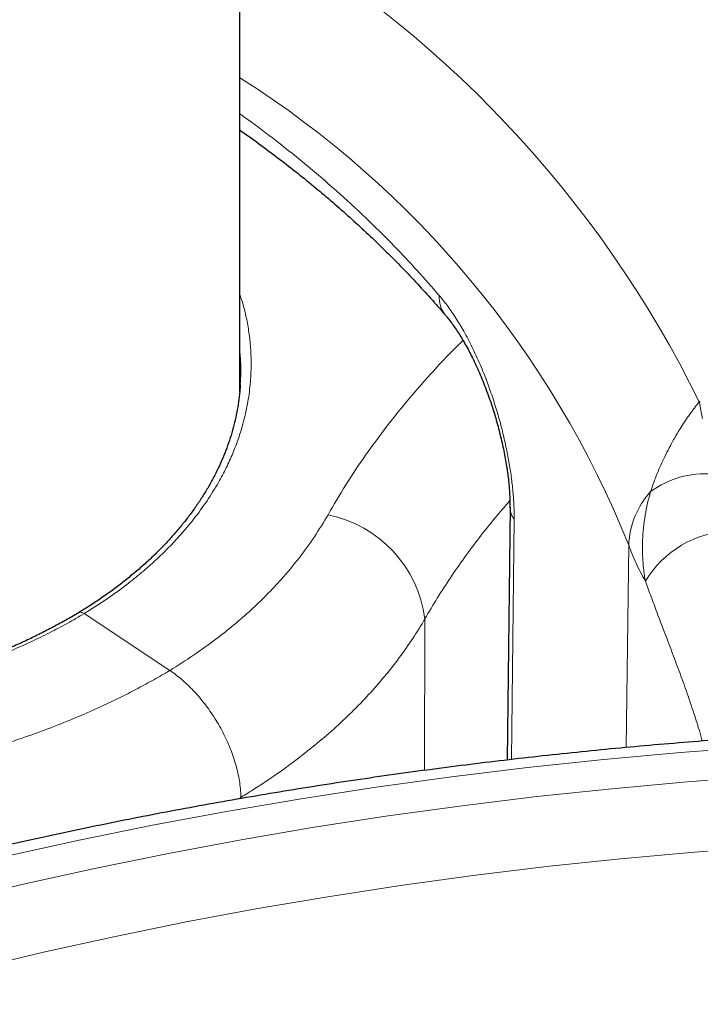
# Model space of a CAD drawing. Header units: millimetres. Extents: x 8 to 1352, y 12 to 1248.
# Tile 76 of 126: x 1272 to 1286, y 164 to 183. Entities that reach past the tile are written whole.
import ezdxf

# ---------------------------------------------------------------- set-up
doc = ezdxf.new("R2010")
doc.units = ezdxf.units.MM

msp = doc.modelspace()

# ---------------------------------------------------------------- linework, layer by layer
at = {"color": 7, "linetype": 'Continuous', "lineweight": 30}
for p, q in [((1276.605, 175.818), (1276.605, 401.051)), ((1281.899, 173.554), (1281.845, 168.603))]:
    msp.add_line(p, q, dxfattribs=at)
at = {"color": 252, "linetype": 'Continuous', "lineweight": 0}
for p, q in [((1276.61, 176.537), (1276.605, 176.594)), ((1285.627, 175.633), (1285.607, 175.62)), ((1281.929, 168.612), (1281.981, 173.322)), ((1284.172, 168.846), (1284.226, 172.814)), ((1273.559, 171.472), (1275.234, 170.357)), ((1280.233, 171.37), (1280.226, 168.4)), ((1276.566, 167.836), (1276.627, 167.871))]:
    msp.add_line(p, q, dxfattribs=at)
at = {"color": 252, "linetype": 'Continuous', "lineweight": 0, "flags": 128}
for points in [[(1294.326, 169.081), (1292.808, 169.084), (1291.29, 169.063), (1289.774, 169.02), (1288.259, 168.953), (1286.748, 168.863), (1285.241, 168.75), (1283.739, 168.615), (1282.243, 168.456), (1280.755, 168.275), (1279.275, 168.071), (1277.805, 167.845), (1276.344, 167.596), (1274.895, 167.326), (1273.459, 167.033), (1272.035, 166.719)], [(1271.011, 165.847), (1272.395, 166.177), (1273.794, 166.486), (1275.206, 166.774), (1276.63, 167.04), (1278.065, 167.284), (1279.51, 167.506), (1280.965, 167.706), (1282.427, 167.885), (1283.897, 168.04), (1285.373, 168.174), (1286.854, 168.284), (1288.339, 168.373), (1289.828, 168.438), (1291.318, 168.481), (1292.81, 168.501), (1294.301, 168.499)], [(1294.283, 167.118), (1292.817, 167.121), (1291.352, 167.101), (1289.888, 167.059), (1288.425, 166.994), (1286.966, 166.907), (1285.511, 166.799), (1284.061, 166.668), (1282.617, 166.515), (1281.18, 166.34), (1279.751, 166.143), (1278.331, 165.924), (1276.921, 165.684), (1275.522, 165.423), (1274.135, 165.141), (1272.761, 164.837), (1271.401, 164.513)]]:
    msp.add_lwpolyline(points, dxfattribs=at)
at = {"color": 252, "linetype": 'Continuous', "lineweight": 0}
for centre, radius, start, end in [((1265.728, 165.86), 22.145, 26.1506, 60.5852), ((1266.207, 165.569), 19.42, 21.9029, 57.6285), ((1281.04, 177.656), 0.528, 174.9727, 219.0257), ((1285.722, 172.398), 1.812, 85.5035, 126.1201), ((1285.88, 172.749), 1.656, 137.7838, 177.7656), ((1282.276, 173.557), 0.378, 180.1444, 218.4549), ((1277.845, 171.05), 2.409, 7.6408, 78.2973), ((1286.299, 171.059), 2.037, 92.4674, 149.0434)]:
    msp.add_arc(centre, radius, start, end, dxfattribs=at)
at = {"color": 7, "linetype": 'Continuous', "lineweight": 30}
for points, knots in [([(1305.026, 176.127), (1304.998, 176.208), (1304.916, 176.438), (1304.775, 176.815), (1304.599, 177.258), (1304.413, 177.699), (1304.217, 178.138), (1304.011, 178.576), (1303.795, 179.013), (1303.57, 179.447), (1303.335, 179.88), (1303.09, 180.311), (1302.835, 180.739), (1302.571, 181.166), (1302.297, 181.591), (1302.013, 182.013), (1301.72, 182.433), (1301.418, 182.85), (1301.106, 183.265), (1300.785, 183.677), (1300.454, 184.087), (1300.114, 184.493), (1299.765, 184.897), (1299.407, 185.298), (1299.04, 185.696), (1298.664, 186.091), (1298.279, 186.482), (1297.886, 186.87), (1297.483, 187.255), (1297.072, 187.637), (1296.653, 188.015), (1296.225, 188.389), (1295.788, 188.76), (1295.344, 189.127), (1294.891, 189.49), (1294.43, 189.85), (1293.961, 190.206), (1293.484, 190.557), (1292.999, 190.905), (1292.506, 191.248), (1292.006, 191.588), (1291.499, 191.923), (1290.984, 192.254), (1290.461, 192.58), (1289.931, 192.903), (1289.394, 193.22), (1288.851, 193.534), (1288.3, 193.843), (1287.742, 194.147), (1287.178, 194.447), (1286.607, 194.742), (1286.029, 195.032), (1285.445, 195.318), (1284.855, 195.598), (1284.258, 195.874), (1283.656, 196.145), (1283.047, 196.412), (1282.433, 196.673), (1281.812, 196.929), (1281.186, 197.18), (1280.555, 197.426), (1279.918, 197.667), (1279.276, 197.903), (1278.629, 198.133), (1277.976, 198.359), (1277.318, 198.578), (1276.861, 198.728), (1276.622, 198.803), (1276.605, 198.809)], [0, 0, 0, 0, 0.008307, 0.023475, 0.038654, 0.053851, 0.069064, 0.084296, 0.099544, 0.114811, 0.130095, 0.145396, 0.160714, 0.176049, 0.191401, 0.206768, 0.222151, 0.237548, 0.25296, 0.268385, 0.283823, 0.299274, 0.314736, 0.330209, 0.345692, 0.361185, 0.376687, 0.392197, 0.407715, 0.423239, 0.43877, 0.454307, 0.469848, 0.485395, 0.500945, 0.516499, 0.532056, 0.547616, 0.563178, 0.578742, 0.594307, 0.609874, 0.625441, 0.641009, 0.656577, 0.672146, 0.687714, 0.703281, 0.718848, 0.734414, 0.749979, 0.765543, 0.781105, 0.796667, 0.812227, 0.827785, 0.843342, 0.858897, 0.87445, 0.890002, 0.905552, 0.9211, 0.936647, 0.952192, 0.967734, 0.983275, 0.998815, 1, 1, 1, 1]), ([(1276.605, 180.946), (1276.618, 180.937), (1276.759, 180.84), (1277.019, 180.65), (1277.384, 180.377), (1277.741, 180.099), (1278.088, 179.817), (1278.428, 179.529), (1278.76, 179.237), (1279.085, 178.938), (1279.403, 178.633), (1279.713, 178.324), (1280.015, 178.009), (1280.308, 177.69), (1280.513, 177.461), (1280.618, 177.337), (1280.63, 177.322)], [0, 0, 0, 0, 0.0087324, 0.0903259, 0.1718659, 0.2532721, 0.3344728, 0.4154418, 0.4967271, 0.5784256, 0.6603076, 0.7423324, 0.8244585, 0.9066443, 0.9888482, 1, 1, 1, 1]), ([(1280.629, 177.322), (1280.636, 177.314), (1280.664, 177.283), (1280.714, 177.219), (1280.78, 177.13), (1280.849, 177.031), (1280.918, 176.924), (1280.989, 176.807), (1281.059, 176.683), (1281.13, 176.55), (1281.199, 176.41), (1281.267, 176.264), (1281.333, 176.112), (1281.396, 175.955), (1281.457, 175.794), (1281.515, 175.631), (1281.568, 175.466), (1281.619, 175.301), (1281.665, 175.138), (1281.706, 174.976), (1281.744, 174.817), (1281.777, 174.661), (1281.806, 174.509), (1281.83, 174.367), (1281.85, 174.232), (1281.867, 174.104), (1281.88, 173.978), (1281.889, 173.858), (1281.895, 173.745), (1281.898, 173.643), (1281.898, 173.583), (1281.898, 173.556)], [0, 0, 0, 0, 0.011802, 0.046344, 0.081699, 0.117836, 0.154703, 0.192231, 0.23034, 0.26894, 0.307934, 0.347223, 0.386711, 0.426304, 0.46591, 0.504859, 0.543807, 0.582091, 0.619628, 0.656376, 0.692329, 0.727507, 0.761962, 0.795764, 0.825281, 0.85613, 0.886677, 0.916867, 0.94662, 0.975854, 1, 1, 1, 1]), ([(1276.615, 175.954), (1276.619, 176.033), (1276.627, 176.207), (1276.624, 176.401), (1276.612, 176.516), (1276.61, 176.537)], [0, 0, 0, 0, 0.407567, 0.892677, 1, 1, 1, 1]), ([(1276.615, 175.962), (1276.612, 175.916), (1276.605, 175.801), (1276.582, 175.618), (1276.548, 175.415), (1276.504, 175.213), (1276.45, 175.013), (1276.386, 174.814), (1276.313, 174.615), (1276.229, 174.418), (1276.136, 174.222), (1276.033, 174.027), (1275.92, 173.835), (1275.799, 173.646), (1275.669, 173.461), (1275.53, 173.278), (1275.382, 173.097), (1275.225, 172.919), (1275.06, 172.745), (1274.886, 172.574), (1274.703, 172.406), (1274.511, 172.241), (1274.312, 172.081), (1274.105, 171.925), (1273.891, 171.773), (1273.672, 171.627), (1273.522, 171.534), (1273.448, 171.488)], [0, 0, 0, 0, 0.028261, 0.069442, 0.110533, 0.151448, 0.19214, 0.232783, 0.273541, 0.314416, 0.35534, 0.396233, 0.437016, 0.477622, 0.517993, 0.558203, 0.59871, 0.639087, 0.679393, 0.719687, 0.760021, 0.800444, 0.840981, 0.881097, 0.921243, 0.96159, 1, 1, 1, 1]), ([(1273.449, 171.489), (1273.444, 171.486), (1273.363, 171.436), (1273.198, 171.342), (1272.954, 171.208), (1272.702, 171.079), (1272.446, 170.954), (1272.183, 170.835), (1271.915, 170.72), (1271.641, 170.609), (1271.36, 170.503), (1271.073, 170.402), (1270.782, 170.305), (1270.485, 170.214), (1270.185, 170.128), (1269.881, 170.047), (1269.573, 169.972), (1269.262, 169.902), (1268.947, 169.838), (1268.63, 169.779), (1268.31, 169.726), (1267.987, 169.678), (1267.661, 169.636), (1267.333, 169.6), (1267.003, 169.57), (1266.673, 169.545), (1266.342, 169.526), (1266.009, 169.513), (1265.676, 169.506), (1265.343, 169.505), (1265.012, 169.509), (1264.681, 169.519), (1264.352, 169.536), (1264.023, 169.558), (1263.694, 169.586), (1263.366, 169.619), (1263.04, 169.659), (1262.718, 169.704), (1262.399, 169.755), (1262.085, 169.811), (1261.773, 169.872), (1261.464, 169.939), (1261.159, 170.012), (1260.858, 170.09), (1260.561, 170.173), (1260.269, 170.262), (1259.981, 170.356), (1259.698, 170.455), (1259.42, 170.559), (1259.15, 170.668), (1258.885, 170.781), (1258.627, 170.898), (1258.374, 171.021), (1258.129, 171.147), (1257.89, 171.278), (1257.658, 171.413), (1257.434, 171.552), (1257.217, 171.695), (1257.007, 171.842), (1256.804, 171.993), (1256.609, 172.148), (1256.424, 172.305), (1256.248, 172.464), (1256.08, 172.626), (1255.921, 172.791), (1255.77, 172.96), (1255.628, 173.131), (1255.494, 173.305), (1255.37, 173.481), (1255.255, 173.659), (1255.15, 173.84), (1255.053, 174.022), (1254.967, 174.205), (1254.89, 174.39), (1254.823, 174.575), (1254.766, 174.762), (1254.718, 174.951), (1254.68, 175.14), (1254.653, 175.321), (1254.643, 175.438), (1254.639, 175.492)], [0, 0, 0, 0, 0.000758, 0.013787, 0.026835, 0.039864, 0.052837, 0.065732, 0.078614, 0.091584, 0.104585, 0.117606, 0.130635, 0.143658, 0.156665, 0.16964, 0.182574, 0.195569, 0.208534, 0.221485, 0.234443, 0.247417, 0.260427, 0.273485, 0.286469, 0.299434, 0.312444, 0.32548, 0.338521, 0.351543, 0.364525, 0.377459, 0.39039, 0.403368, 0.416406, 0.429477, 0.442549, 0.455588, 0.468564, 0.481456, 0.494388, 0.507385, 0.520352, 0.53331, 0.546274, 0.559259, 0.572283, 0.585343, 0.598318, 0.611274, 0.624223, 0.637172, 0.650124, 0.663082, 0.676053, 0.689046, 0.701946, 0.714911, 0.727936, 0.740988, 0.754032, 0.767026, 0.77994, 0.792763, 0.805731, 0.818733, 0.831748, 0.844775, 0.857816, 0.870873, 0.883948, 0.897017, 0.910116, 0.92319, 0.936266, 0.949359, 0.962485, 0.975659, 0.988896, 1, 1, 1, 1]), ([(1294.342, 169.268), (1294.206, 169.269), (1293.815, 169.272), (1293.166, 169.273), (1292.397, 169.268), (1291.627, 169.258), (1290.858, 169.241), (1290.089, 169.219), (1289.321, 169.191), (1288.553, 169.156), (1287.786, 169.116), (1287.019, 169.071), (1286.254, 169.019), (1285.49, 168.961), (1284.727, 168.898), (1283.966, 168.829), (1283.206, 168.753), (1282.447, 168.673), (1281.691, 168.586), (1280.936, 168.493), (1280.183, 168.395), (1279.433, 168.291), (1278.684, 168.182), (1277.939, 168.066), (1277.195, 167.945), (1276.455, 167.818), (1275.717, 167.686), (1274.982, 167.548), (1274.25, 167.404), (1273.521, 167.255), (1272.795, 167.1), (1272.073, 166.94), (1271.354, 166.774), (1270.639, 166.602), (1269.928, 166.426), (1269.221, 166.243), (1268.517, 166.056), (1267.818, 165.863), (1267.123, 165.664), (1266.432, 165.461), (1265.746, 165.252), (1265.065, 165.037), (1264.388, 164.818), (1263.716, 164.593), (1263.048, 164.364), (1262.386, 164.129), (1261.729, 163.889), (1261.078, 163.644), (1260.431, 163.394), (1259.791, 163.139), (1259.155, 162.879), (1258.526, 162.615), (1257.902, 162.345), (1257.284, 162.071), (1256.673, 161.792), (1256.067, 161.508), (1255.468, 161.22), (1254.875, 160.927), (1254.288, 160.629), (1253.708, 160.327), (1253.135, 160.021), (1252.568, 159.71), (1252.008, 159.394), (1251.455, 159.075), (1250.909, 158.751), (1250.371, 158.423), (1249.839, 158.091), (1249.315, 157.754), (1248.798, 157.414), (1248.289, 157.069), (1247.787, 156.721), (1247.293, 156.369), (1246.807, 156.013), (1246.329, 155.653), (1245.858, 155.29), (1245.396, 154.922), (1244.942, 154.552), (1244.496, 154.177), (1244.058, 153.8), (1243.628, 153.419), (1243.207, 153.034), (1242.795, 152.646), (1242.391, 152.256), (1241.996, 151.862), (1241.609, 151.464), (1241.232, 151.064), (1240.863, 150.661), (1240.503, 150.256), (1240.152, 149.847), (1239.81, 149.436), (1239.478, 149.022), (1239.154, 148.605), (1238.84, 148.186), (1238.535, 147.765), (1238.24, 147.341), (1237.954, 146.915), (1237.677, 146.487), (1237.41, 146.057), (1237.153, 145.625), (1236.905, 145.191), (1236.667, 144.755), (1236.438, 144.318), (1236.22, 143.879), (1236.011, 143.438), (1235.812, 142.995), (1235.622, 142.552), (1235.443, 142.107), (1235.273, 141.66), (1235.114, 141.213), (1234.964, 140.764), (1234.824, 140.315), (1234.695, 139.864), (1234.575, 139.413), (1234.465, 138.961), (1234.365, 138.508), (1234.276, 138.054), (1234.196, 137.6), (1234.126, 137.146), (1234.067, 136.691), (1234.017, 136.236), (1233.978, 135.781), (1233.948, 135.325), (1233.929, 134.869), (1233.92, 134.414), (1233.918, 134.088), (1233.923, 133.914), (1233.923, 133.892)], [0, 0, 0, 0, 0.004305, 0.012471, 0.020636, 0.028802, 0.036968, 0.045134, 0.0533, 0.061465, 0.069631, 0.077797, 0.085963, 0.09413, 0.102296, 0.110463, 0.118629, 0.126796, 0.134963, 0.14313, 0.151297, 0.159465, 0.167633, 0.175801, 0.183969, 0.192138, 0.200306, 0.208475, 0.216645, 0.224815, 0.232985, 0.241155, 0.249326, 0.257497, 0.265668, 0.27384, 0.282013, 0.290185, 0.298358, 0.306532, 0.314706, 0.32288, 0.331055, 0.339231, 0.347406, 0.355583, 0.363759, 0.371937, 0.380114, 0.388292, 0.396471, 0.40465, 0.41283, 0.42101, 0.42919, 0.437371, 0.445553, 0.453734, 0.461917, 0.470099, 0.478282, 0.486466, 0.494649, 0.502833, 0.511018, 0.519202, 0.527387, 0.535572, 0.543757, 0.551941, 0.560126, 0.568311, 0.576496, 0.58468, 0.592864, 0.601047, 0.60923, 0.617413, 0.625594, 0.633775, 0.641954, 0.650133, 0.65831, 0.666486, 0.67466, 0.682833, 0.691004, 0.699172, 0.707339, 0.715503, 0.723664, 0.731823, 0.739978, 0.748131, 0.75628, 0.764426, 0.772568, 0.780707, 0.788841, 0.796971, 0.805097, 0.813218, 0.821335, 0.829448, 0.837555, 0.845658, 0.853756, 0.86185, 0.869939, 0.878022, 0.886102, 0.894177, 0.902247, 0.910313, 0.918376, 0.926434, 0.934489, 0.942541, 0.95059, 0.958636, 0.96668, 0.974722, 0.982763, 0.990802, 0.998841, 1, 1, 1, 1])]:
    msp.add_open_spline(points, degree=3, knots=knots, dxfattribs=at)
at = {"color": 252, "linetype": 'Continuous', "lineweight": 0}
for points, knots in [([(1276.605, 181.263), (1276.659, 181.225), (1276.902, 181.054), (1277.354, 180.71), (1277.957, 180.227), (1278.57, 179.696), (1279.126, 179.179), (1279.629, 178.677), (1280.083, 178.196), (1280.371, 177.867), (1280.514, 177.702)], [0, 0, 0, 0, 0.036214, 0.161892, 0.313771, 0.465686, 0.617565, 0.745036, 0.872528, 1, 1, 1, 1]), ([(1275.235, 170.358), (1275.231, 170.355), (1275.128, 170.294), (1274.923, 170.175), (1274.61, 170.005), (1274.289, 169.84), (1273.92, 169.662), (1273.5, 169.475), (1273.025, 169.28), (1272.533, 169.096), (1272.026, 168.923), (1271.513, 168.765), (1270.994, 168.621), (1270.472, 168.491), (1269.938, 168.374), (1269.394, 168.268), (1268.838, 168.176), (1268.273, 168.097), (1267.7, 168.032), (1267.176, 167.986), (1266.702, 167.954), (1266.28, 167.934), (1265.858, 167.922), (1265.385, 167.917), (1264.862, 167.922), (1264.288, 167.942), (1263.714, 167.977), (1263.14, 168.027), (1262.576, 168.09), (1262.022, 168.167), (1261.48, 168.256), (1260.943, 168.359), (1260.456, 168.466), (1260.018, 168.574), (1259.627, 168.678), (1259.242, 168.79), (1258.818, 168.924), (1258.367, 169.079), (1257.891, 169.259), (1257.433, 169.45), (1256.988, 169.652), (1256.591, 169.848), (1256.241, 170.035), (1255.933, 170.21), (1255.635, 170.392), (1255.313, 170.601), (1254.977, 170.836), (1254.632, 171.1), (1254.309, 171.37), (1254.006, 171.648), (1253.744, 171.912), (1253.521, 172.157), (1253.331, 172.384), (1253.154, 172.614), (1252.969, 172.875), (1252.787, 173.164), (1252.612, 173.481), (1252.461, 173.8), (1252.333, 174.123), (1252.237, 174.424), (1252.166, 174.701), (1252.115, 174.953), (1252.078, 175.206), (1252.053, 175.489), (1252.044, 175.799), (1252.059, 176.134), (1252.098, 176.466), (1252.16, 176.798), (1252.239, 177.103), (1252.328, 177.379), (1252.422, 177.628), (1252.53, 177.876), (1252.666, 178.15), (1252.818, 178.419), (1252.984, 178.682), (1253.145, 178.913), (1253.318, 179.142), (1253.524, 179.394), (1253.769, 179.668), (1254.061, 179.962), (1254.371, 180.248), (1254.594, 180.433), (1254.705, 180.524)], [0, 0, 0, 0, 0.000377, 0.010758, 0.021138, 0.031559, 0.04198, 0.056053, 0.070152, 0.08443, 0.098733, 0.11309, 0.126917, 0.140792, 0.154691, 0.168764, 0.182863, 0.197141, 0.211444, 0.225801, 0.236181, 0.246561, 0.256981, 0.267402, 0.281475, 0.295574, 0.309851, 0.324154, 0.33851, 0.352399, 0.366287, 0.380272, 0.394258, 0.404887, 0.415516, 0.426188, 0.43686, 0.451216, 0.465102, 0.478988, 0.492972, 0.506955, 0.517583, 0.52821, 0.53888, 0.549551, 0.563904, 0.577792, 0.59168, 0.605665, 0.61965, 0.630279, 0.640907, 0.651579, 0.662251, 0.676606, 0.690494, 0.704382, 0.718367, 0.732352, 0.74298, 0.753609, 0.764281, 0.774953, 0.789307, 0.803196, 0.817084, 0.831069, 0.845054, 0.855683, 0.866312, 0.876984, 0.887656, 0.902011, 0.912391, 0.922771, 0.933192, 0.943612, 0.957685, 0.971784, 0.986061, 1, 1, 1, 1]), ([(1276.605, 177.729), (1276.628, 177.661), (1276.683, 177.497), (1276.743, 177.233), (1276.793, 176.941), (1276.822, 176.646), (1276.832, 176.319), (1276.814, 175.962), (1276.761, 175.575), (1276.68, 175.221), (1276.581, 174.9), (1276.471, 174.611), (1276.341, 174.325), (1276.176, 174.014), (1275.968, 173.68), (1275.712, 173.327), (1275.447, 173.011), (1275.181, 172.731), (1274.923, 172.483), (1274.648, 172.243), (1274.331, 171.991), (1273.972, 171.731), (1273.697, 171.558), (1273.559, 171.472)], [0, 0, 0, 0, 0.030921, 0.074107, 0.117312, 0.160498, 0.204158, 0.260838, 0.317562, 0.374241, 0.41756, 0.460899, 0.504218, 0.548017, 0.604734, 0.661494, 0.718211, 0.761565, 0.804939, 0.848293, 0.89213, 0.946065, 1, 1, 1, 1]), ([(1281.981, 173.322), (1281.98, 173.408), (1281.979, 173.581), (1281.959, 173.86), (1281.926, 174.148), (1281.88, 174.443), (1281.822, 174.74), (1281.752, 175.048), (1281.667, 175.363), (1281.568, 175.682), (1281.452, 176.014), (1281.317, 176.352), (1281.161, 176.691), (1281.002, 176.995), (1280.841, 177.262), (1280.681, 177.498), (1280.57, 177.634), (1280.514, 177.702)], [0, 0, 0, 0, 0.060378, 0.120981, 0.181394, 0.241093, 0.30096, 0.360698, 0.426601, 0.492663, 0.558595, 0.637177, 0.715969, 0.79456, 0.862999, 0.931574, 1, 1, 1, 1]), ([(1273.561, 171.473), (1273.45, 171.408), (1273.228, 171.278), (1272.878, 171.094), (1272.515, 170.917), (1272.137, 170.747), (1271.745, 170.586), (1271.339, 170.434), (1270.921, 170.292), (1270.428, 170.139), (1269.891, 169.994), (1269.308, 169.859), (1268.784, 169.755), (1268.288, 169.673), (1267.822, 169.607), (1267.35, 169.553), (1266.802, 169.504), (1266.215, 169.471), (1265.592, 169.456), (1265.043, 169.46), (1264.531, 169.478), (1264.057, 169.506), (1263.584, 169.547), (1263.117, 169.599), (1262.66, 169.662), (1262.186, 169.739), (1261.692, 169.835), (1261.181, 169.951), (1260.666, 170.085), (1260.15, 170.239), (1259.672, 170.401), (1259.247, 170.562), (1258.846, 170.728), (1258.436, 170.915), (1258.022, 171.124), (1257.615, 171.351), (1257.217, 171.598), (1256.861, 171.844), (1256.552, 172.08), (1256.269, 172.316), (1255.991, 172.573), (1255.72, 172.852), (1255.466, 173.147), (1255.232, 173.459), (1255.037, 173.762), (1254.88, 174.046), (1254.748, 174.324), (1254.631, 174.622), (1254.535, 174.94), (1254.463, 175.27), (1254.419, 175.611), (1254.406, 175.937), (1254.419, 176.237), (1254.452, 176.527), (1254.511, 176.833), (1254.594, 177.14), (1254.669, 177.339), (1254.705, 177.432)], [0, 0, 0, 0, 0.0160323, 0.0320647, 0.0482536, 0.0644426, 0.0808651, 0.0972877, 0.1138744, 0.130461, 0.1544884, 0.1746941, 0.1948998, 0.2113224, 0.227745, 0.2443317, 0.2609184, 0.2849453, 0.3051507, 0.325356, 0.3417783, 0.3582006, 0.374787, 0.3913735, 0.4074491, 0.4235247, 0.442514, 0.4615149, 0.4805043, 0.5011642, 0.5218241, 0.5378992, 0.5539742, 0.5729629, 0.5919631, 0.6109518, 0.6316111, 0.6522703, 0.668345, 0.6844198, 0.7034082, 0.7224081, 0.7413965, 0.7620553, 0.7827141, 0.7987891, 0.814864, 0.8338525, 0.8528525, 0.8718411, 0.8925001, 0.913159, 0.9292344, 0.9453098, 0.9642989, 0.9832995, 1, 1, 1, 1]), ([(1280.979, 176.822), (1280.956, 176.8), (1280.753, 176.608), (1280.402, 176.231), (1279.925, 175.693), (1279.48, 175.141), (1279.064, 174.576), (1278.678, 173.998), (1278.449, 173.605), (1278.334, 173.409)], [0, 0, 0, 0, 0.020888, 0.183141, 0.345443, 0.507696, 0.67178, 0.835916, 1, 1, 1, 1]), ([(1285.607, 175.62), (1285.605, 175.617), (1285.573, 175.578), (1285.511, 175.499), (1285.423, 175.38), (1285.336, 175.255), (1285.23, 175.093), (1285.123, 174.914), (1285.017, 174.719), (1284.932, 174.55), (1284.853, 174.382), (1284.782, 174.214), (1284.715, 174.041), (1284.674, 173.921), (1284.654, 173.861)], [0, 0, 0, 0, 0.006795, 0.088501, 0.170355, 0.252656, 0.335109, 0.474089, 0.567985, 0.662121, 0.746109, 0.830281, 0.915036, 1, 1, 1, 1]), ([(1285.669, 175.292), (1285.654, 175.37), (1285.635, 175.473), (1285.616, 175.577), (1285.609, 175.609), (1285.608, 175.617), (1285.607, 175.62)], [0, 0, 0, 0, 0.690989, 0.929454, 0.96878, 1, 1, 1, 1]), ([(1284.654, 173.861), (1284.633, 173.786), (1284.592, 173.635), (1284.546, 173.398), (1284.513, 173.154), (1284.496, 172.923), (1284.493, 172.708), (1284.5, 172.509), (1284.518, 172.308), (1284.541, 172.174), (1284.552, 172.107)], [0, 0, 0, 0, 0.137569, 0.275784, 0.416194, 0.557449, 0.666748, 0.776533, 0.887956, 1, 1, 1, 1]), ([(1280.233, 171.37), (1280.312, 171.505), (1280.471, 171.776), (1280.73, 172.175), (1281.004, 172.571), (1281.297, 172.962), (1281.593, 173.333), (1281.8, 173.572), (1281.897, 173.684)], [0, 0, 0, 0, 0.169225, 0.33845, 0.508136, 0.677821, 0.848912, 1, 1, 1, 1]), ([(1278.334, 173.409), (1278.247, 173.264), (1278.075, 172.974), (1277.768, 172.552), (1277.452, 172.173), (1277.134, 171.836), (1276.823, 171.537), (1276.492, 171.248), (1276.12, 170.953), (1275.705, 170.653), (1275.391, 170.456), (1275.234, 170.357)], [0, 0, 0, 0, 0.126364, 0.252826, 0.37919, 0.476757, 0.574417, 0.672076, 0.769644, 0.88467, 1, 1, 1, 1]), ([(1284.226, 172.814), (1284.247, 172.754), (1284.291, 172.634), (1284.369, 172.456), (1284.454, 172.28), (1284.519, 172.165), (1284.552, 172.107)], [0, 0, 0, 0, 0.24944, 0.499104, 0.749439, 1, 1, 1, 1]), ([(1284.552, 172.107), (1284.588, 172.006), (1284.661, 171.805), (1284.785, 171.475), (1284.92, 171.12), (1285.066, 170.738), (1285.212, 170.347), (1285.354, 169.956), (1285.487, 169.565), (1285.593, 169.239), (1285.648, 169.042), (1285.667, 168.974)], [0, 0, 0, 0, 0.106616, 0.213227, 0.335707, 0.458596, 0.581432, 0.703841, 0.820842, 0.938309, 1, 1, 1, 1]), ([(1273.45, 171.487), (1273.451, 171.489), (1273.458, 171.494), (1273.476, 171.498), (1273.502, 171.497), (1273.53, 171.489), (1273.55, 171.478), (1273.559, 171.472)], [0, 0, 0, 0, 0.053776, 0.290332, 0.526888, 0.763444, 1, 1, 1, 1]), ([(1276.627, 167.871), (1276.718, 167.928), (1276.902, 168.041), (1277.169, 168.216), (1277.429, 168.396), (1277.734, 168.619), (1278.077, 168.889), (1278.451, 169.209), (1278.803, 169.541), (1279.135, 169.885), (1279.446, 170.24), (1279.735, 170.608), (1280, 170.984), (1280.156, 171.241), (1280.233, 171.37)], [0, 0, 0, 0, 0.057834, 0.115706, 0.173691, 0.231713, 0.326048, 0.420384, 0.515374, 0.610364, 0.707417, 0.804471, 0.902235, 1, 1, 1, 1]), ([(1276.627, 167.871), (1276.626, 167.9), (1276.624, 167.981), (1276.611, 168.115), (1276.586, 168.273), (1276.551, 168.429), (1276.506, 168.589), (1276.451, 168.75), (1276.387, 168.909), (1276.314, 169.067), (1276.233, 169.225), (1276.143, 169.379), (1276.047, 169.527), (1275.945, 169.669), (1275.836, 169.806), (1275.723, 169.936), (1275.606, 170.056), (1275.485, 170.166), (1275.362, 170.269), (1275.277, 170.328), (1275.235, 170.357)], [0, 0, 0, 0, 0.033637, 0.096455, 0.151926, 0.207782, 0.264853, 0.322344, 0.377814, 0.43367, 0.49074, 0.54823, 0.6037, 0.659555, 0.716625, 0.774115, 0.829585, 0.88544, 0.94251, 1, 1, 1, 1])]:
    msp.add_open_spline(points, degree=3, knots=knots, dxfattribs=at)

doc.saveas('drawing.dxf')
